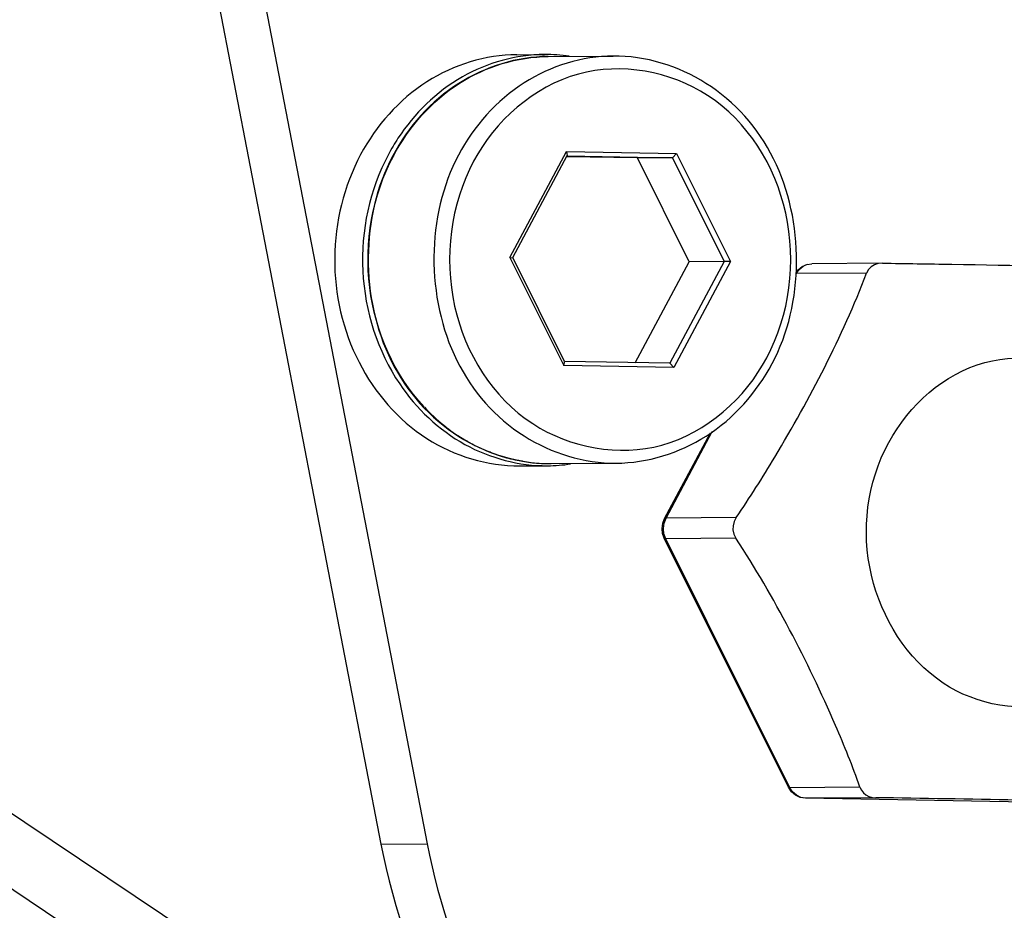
# Paper-space layout 'Sheet' of a CAD drawing. Header units: inches. Extents: x 0.2 to 10.8, y 0.2 to 8.3.
# Tile 119 of 256: x 5.8087 to 5.9045, y 1.8658 to 1.9524. Entities that reach past the tile are written whole.
import ezdxf

# ---------------------------------------------------------------- set-up
doc = ezdxf.new("R2010")
doc.units = ezdxf.units.IN
doc.header["$MEASUREMENT"] = 0
doc.layers.get('0').update_dxf_attribs({"lineweight": 5})
doc.layers.add('02___PRT_ALL_AXES', color=7, linetype='Continuous')

psp = doc.layouts.new('Sheet')

# ---------------------------------------------------------------- linework, layer by layer
at = {"color": 0, "linetype": 'ByBlock', "lineweight": -3}
for p, q in [((5.85637084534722, 1.929238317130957), (5.861864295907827, 1.93954100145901)), ((5.861864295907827, 1.93954100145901), (5.87258486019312, 1.939349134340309)), ((5.861864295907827, 1.93954100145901), (5.8619400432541, 1.939169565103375)), ((5.87258486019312, 1.939349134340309), (5.87219340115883, 1.938951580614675)), ((5.87258486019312, 1.939349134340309), (5.877811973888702, 1.928854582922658)), ((5.856649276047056, 1.929246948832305), (5.861931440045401, 1.939153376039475)), ((5.868770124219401, 1.938926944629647), (5.861876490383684, 1.939050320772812)), ((5.861939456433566, 1.939135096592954), (5.87219340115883, 1.938951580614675)), ((5.87219340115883, 1.938951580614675), (5.868770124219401, 1.938926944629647)), ((5.873796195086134, 1.928836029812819), (5.868770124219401, 1.938926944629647)), ((5.87219340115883, 1.938951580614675), (5.877219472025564, 1.928860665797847)), ((5.85637084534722, 1.929238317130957), (5.856640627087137, 1.929230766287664)), ((5.85637084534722, 1.929238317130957), (5.861597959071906, 1.918743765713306)), ((5.856649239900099, 1.929213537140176), (5.861659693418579, 1.919153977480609)), ((5.868559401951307, 1.919014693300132), (5.873796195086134, 1.928836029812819)), ((5.877219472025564, 1.928860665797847), (5.871937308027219, 1.918954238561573)), ((5.877811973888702, 1.928854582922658), (5.872318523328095, 1.918551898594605)), ((5.877219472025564, 1.928860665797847), (5.873796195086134, 1.928836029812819)), ((5.877811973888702, 1.928854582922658), (5.877219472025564, 1.928860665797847)), ((5.885251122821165, 1.92857556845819), (5.885746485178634, 1.928647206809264)), ((5.892566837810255, 1.928696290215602), (5.885746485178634, 1.928647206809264)), ((5.891053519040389, 1.927723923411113), (5.884278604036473, 1.927675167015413)), ((5.861597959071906, 1.918743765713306), (5.861689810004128, 1.918987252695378)), ((5.872318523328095, 1.918551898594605), (5.861597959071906, 1.918743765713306)), ((5.861689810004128, 1.918987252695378), (5.861683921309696, 1.919105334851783)), ((5.871937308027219, 1.918954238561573), (5.861684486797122, 1.919137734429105)), ((5.872318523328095, 1.918551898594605), (5.871937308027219, 1.918954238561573)), ((5.871411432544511, 1.903847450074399), (5.875866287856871, 1.912202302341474)), ((5.871550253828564, 1.903899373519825), (5.876034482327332, 1.912309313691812)), ((5.871411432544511, 1.903847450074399), (5.871550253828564, 1.903899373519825)), ((5.878376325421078, 1.90394849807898), (5.871550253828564, 1.903899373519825)), ((5.871385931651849, 1.90194795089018), (5.871524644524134, 1.901899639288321)), ((5.88344850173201, 1.877729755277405), (5.871385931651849, 1.90194795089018)), ((5.878350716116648, 1.90194876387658), (5.871524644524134, 1.901899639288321)), ((5.883587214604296, 1.877681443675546), (5.871524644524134, 1.901899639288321)), ((5.775066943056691, 1.88986393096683), (5.834171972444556, 1.850258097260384)), ((5.78587729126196, 1.889941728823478), (5.844982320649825, 1.850335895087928)), ((5.88344850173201, 1.877729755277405), (5.883587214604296, 1.877681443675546)), ((5.890413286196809, 1.877730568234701), (5.883587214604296, 1.877681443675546)), ((5.891946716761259, 1.876703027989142), (5.885120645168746, 1.876653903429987)), ((5.909860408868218, 1.876211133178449), (5.885120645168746, 1.876653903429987))]:
    psp.add_line(p, q, dxfattribs=at)
for points in [[(5.884281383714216, 1.927751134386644), (5.884516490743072, 1.928083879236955), (5.884890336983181, 1.928395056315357)], [(5.884286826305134, 1.927899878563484), (5.884393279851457, 1.928048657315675), (5.884789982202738, 1.928372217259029), (5.885323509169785, 1.928587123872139)], [(5.892566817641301, 1.928696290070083), (5.892194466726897, 1.92865837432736), (5.891817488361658, 1.928536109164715), (5.891498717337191, 1.928338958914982), (5.891238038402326, 1.928065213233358), (5.891053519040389, 1.927723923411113)], [(5.871385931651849, 1.90194795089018), (5.871221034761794, 1.902411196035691), (5.871169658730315, 1.902903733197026), (5.871234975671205, 1.90339269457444), (5.871411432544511, 1.903847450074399)], [(5.871524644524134, 1.901899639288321), (5.871352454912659, 1.902385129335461), (5.8712982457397, 1.902903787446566), (5.871365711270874, 1.903420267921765), (5.871550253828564, 1.903899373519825)], [(5.878376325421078, 1.90394849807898), (5.878174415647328, 1.903567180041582), (5.878069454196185, 1.903162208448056), (5.878062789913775, 1.902754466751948), (5.878155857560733, 1.902342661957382), (5.878350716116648, 1.90194876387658)], [(5.885114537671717, 1.876653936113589), (5.884614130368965, 1.876732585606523), (5.884147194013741, 1.876947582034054), (5.883748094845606, 1.877287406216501), (5.88344850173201, 1.877729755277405)], [(5.885120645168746, 1.876653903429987), (5.884659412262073, 1.87673031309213), (5.884231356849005, 1.876937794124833), (5.883865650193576, 1.877262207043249), (5.883587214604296, 1.877681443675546)], [(5.890413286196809, 1.877730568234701), (5.890553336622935, 1.877435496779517), (5.890746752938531, 1.877186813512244), (5.890987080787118, 1.876986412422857)], [(5.890987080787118, 1.876986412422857), (5.891269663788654, 1.876836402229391), (5.891591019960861, 1.876740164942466), (5.891946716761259, 1.876703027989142)]]:
    psp.add_lwpolyline(points, dxfattribs=at)
for centre, radius, start, end in [((5.862995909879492, 1.929608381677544), 0.02032187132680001, 151.9332285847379, 152.126900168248), ((5.861476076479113, 1.927232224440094), 0.018376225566, 223.0459904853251, 231.05882634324), ((5.861132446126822, 1.926824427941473), 0.0178430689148, 231.0940319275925, 232.1964645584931), ((5.860924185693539, 1.92654676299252), 0.01749602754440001, 232.1779745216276, 239.3944966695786), ((5.860552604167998, 1.925906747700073), 0.0167556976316, 241.4547507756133, 247.9501278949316), ((5.860352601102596, 1.925394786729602), 0.016205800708, 250.8402777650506, 256.7546134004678), ((5.860281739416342, 1.925078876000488), 0.0158819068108, 260.2694631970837, 265.8774072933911), ((5.860273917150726, 1.924985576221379), 0.0157882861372, 265.8813796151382, 270.4116333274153)]:
    psp.add_arc(centre, radius, start, end, dxfattribs=at)
for points, knots in [([(5.866408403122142, 1.948842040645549), (5.863397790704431, 1.948820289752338), (5.857128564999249, 1.946890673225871), (5.85285893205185, 1.942007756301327), (5.85136992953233, 1.939215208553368)], [0, 0, 0, 0, 0.4875288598, 1, 1, 1, 1]), ([(5.881870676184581, 1.918921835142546), (5.884996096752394, 1.924783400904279), (5.885067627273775, 1.93669567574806), (5.87609913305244, 1.946852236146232), (5.869546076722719, 1.948864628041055), (5.866408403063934, 1.948842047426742)], [0, 0, 0, 0, 0.5085237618, 0.7597950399, 1, 1, 1, 1]), ([(5.86010236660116, 1.948796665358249), (5.85706836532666, 1.94877483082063), (5.850764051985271, 1.946841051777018), (5.846465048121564, 1.941936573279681), (5.844971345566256, 1.939135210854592)], [0, 0, 0, 0, 0.4886749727, 1, 1, 1, 1]), ([(5.845063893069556, 1.939169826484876), (5.846552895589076, 1.941962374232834), (5.850822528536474, 1.946845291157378), (5.857091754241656, 1.948774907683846), (5.860102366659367, 1.948796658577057)], [0, 0, 0, 0, 0.5124711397, 1, 1, 1, 1]), ([(5.881352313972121, 1.919490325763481), (5.88357968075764, 1.923667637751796), (5.884903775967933, 1.933759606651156), (5.877064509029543, 1.946430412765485), (5.862276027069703, 1.949144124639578), (5.854910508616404, 1.942503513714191), (5.852830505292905, 1.938602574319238)], [0, 0, 0, 0, 0.2633216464, 0.5177487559, 0.7540998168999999, 1, 1, 1, 1]), ([(5.844971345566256, 1.939135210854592), (5.841842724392, 1.933267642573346), (5.841766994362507, 1.921353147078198), (5.850718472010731, 1.91118908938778), (5.857259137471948, 1.909175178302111), (5.860387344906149, 1.909197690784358)], [0, 0, 0, 0, 0.5092376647, 0.7604288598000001, 1, 1, 1, 1]), ([(5.848025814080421, 1.914711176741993), (5.845123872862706, 1.917825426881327), (5.841380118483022, 1.92625380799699), (5.843008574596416, 1.935283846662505), (5.845031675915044, 1.939109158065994)], [0, 0, 0, 0, 0.4958871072, 1, 1, 1, 1]), ([(5.85136992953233, 1.939215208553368), (5.848234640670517, 1.933335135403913), (5.848151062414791, 1.921415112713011), (5.857069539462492, 1.911237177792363), (5.863584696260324, 1.909220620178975), (5.866693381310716, 1.909243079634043)], [0, 0, 0, 0, 0.5107124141, 0.7617422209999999, 1, 1, 1, 1]), ([(5.852830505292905, 1.938602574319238), (5.850603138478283, 1.93442526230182), (5.849279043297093, 1.92433329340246), (5.857118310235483, 1.911662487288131), (5.87190679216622, 1.908948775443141), (5.879272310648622, 1.915589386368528), (5.881352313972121, 1.919490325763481)], [0, 0, 0, 0, 0.2633216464, 0.5177487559, 0.7540998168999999, 1, 1, 1, 1]), ([(5.892612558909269, 1.928696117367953), (5.894859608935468, 1.928663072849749), (5.903106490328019, 1.928532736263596), (5.911353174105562, 1.928386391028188), (5.917352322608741, 1.928253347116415)], [0, 0, 0, 0, 0.272467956, 1, 1, 1, 1]), ([(5.878376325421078, 1.90394849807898), (5.879691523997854, 1.905871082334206), (5.884472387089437, 1.913483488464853), (5.888676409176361, 1.921501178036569), (5.891053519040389, 1.927723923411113)], [0, 0, 0, 0, 0.2590888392, 1, 1, 1, 1]), ([(5.985902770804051, 1.926857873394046), (5.99219771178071, 1.893383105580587), (5.980888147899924, 1.83676482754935), (5.930314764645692, 1.791154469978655), (5.897703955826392, 1.78242513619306), (5.881930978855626, 1.782311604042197)], [0, 0, 0, 0, 0.5141159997, 0.7619204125, 1, 1, 1, 1]), ([(5.866693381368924, 1.90924307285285), (5.869738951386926, 1.909264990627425), (5.876060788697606, 1.911200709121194), (5.880374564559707, 1.916115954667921), (5.881870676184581, 1.918921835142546)], [0, 0, 0, 0, 0.4892232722, 1, 1, 1, 1]), ([(5.852545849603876, 1.911187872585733), (5.85245682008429, 1.91123627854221), (5.852279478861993, 1.911334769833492), (5.852103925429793, 1.911436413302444), (5.852016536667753, 1.911488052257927)], [0, 0, 0, 0, 0.499587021, 1, 1, 1, 1]), ([(5.855033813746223, 1.910086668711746), (5.854904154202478, 1.91013170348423), (5.854645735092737, 1.910225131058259), (5.85438974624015, 1.910325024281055), (5.854262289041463, 1.910376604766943)], [0, 0, 0, 0, 0.4995618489, 1, 1, 1, 1]), ([(5.857597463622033, 1.909425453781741), (5.857436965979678, 1.909452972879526), (5.85711659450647, 1.909512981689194), (5.856798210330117, 1.909582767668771), (5.856639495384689, 1.909620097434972)], [0, 0, 0, 0, 0.4996838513, 1, 1, 1, 1]), ([(5.890413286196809, 1.877730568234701), (5.889704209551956, 1.879763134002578), (5.886307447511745, 1.888133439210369), (5.882088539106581, 1.896177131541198), (5.878350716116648, 1.90194876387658)], [0, 0, 0, 0, 0.2384214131, 1, 1, 1, 1]), ([(5.772177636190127, 1.892005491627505), (5.773625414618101, 1.873514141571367), (5.784051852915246, 1.837443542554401), (5.809265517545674, 1.80922346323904), (5.824011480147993, 1.799342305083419)], [0, 0, 0, 0, 0.5109843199, 1, 1, 1, 1]), ([(5.826173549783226, 1.799357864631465), (5.811720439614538, 1.809042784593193), (5.786912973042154, 1.836533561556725), (5.776252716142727, 1.871704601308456), (5.774532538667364, 1.889796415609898)], [0, 0, 0, 0, 0.4891005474, 1, 1, 1, 1]), ([(5.909906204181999, 1.876398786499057), (5.90849363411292, 1.876425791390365), (5.902507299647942, 1.876536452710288), (5.896520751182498, 1.876635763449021), (5.891946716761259, 1.876703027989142)], [0, 0, 0, 0, 0.2359685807, 1, 1, 1, 1])]:
    psp.add_open_spline(points, degree=3, knots=knots, dxfattribs=at)
at = {"layer": '02___PRT_ALL_AXES', "color": 0, "linetype": 'ByBlock', "lineweight": -3}
for p, q in [((5.812848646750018, 2.032542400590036), (5.843821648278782, 1.872197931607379)), ((5.817352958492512, 2.032574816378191), (5.84832596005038, 1.87223034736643)), ((5.857037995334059, 1.948974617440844), (5.859740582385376, 1.948994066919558)), ((5.86010236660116, 1.948796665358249), (5.866408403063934, 1.948842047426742)), ((5.857325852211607, 1.908975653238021), (5.860028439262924, 1.908995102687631)), ((5.860387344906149, 1.909197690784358), (5.866693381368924, 1.90924307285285)), ((5.843821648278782, 1.872197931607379), (5.84832596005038, 1.87223034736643))]:
    psp.add_line(p, q, dxfattribs=at)
for centre, radius, start, end in [((5.859852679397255, 1.932993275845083), 0.0160011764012, 81.8246932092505, 90.40139153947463), ((5.862481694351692, 1.929712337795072), 0.0203196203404, 146.8013385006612, 151.9419722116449), ((5.859910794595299, 1.924988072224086), 0.0159933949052, 270.4214615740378, 278.4687606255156)]:
    psp.add_arc(centre, radius, start, end, dxfattribs=at)
for points, knots in [([(5.857037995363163, 1.948974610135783), (5.85399697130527, 1.948952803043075), (5.847664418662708, 1.94700345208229), (5.84335166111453, 1.942071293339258), (5.841847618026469, 1.939250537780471)], [0, 0, 0, 0, 0.4875288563, 1, 1, 1, 1]), ([(5.85974058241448, 1.948994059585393), (5.85697761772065, 1.948974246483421), (5.85125531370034, 1.94738403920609), (5.847058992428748, 1.943252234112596), (5.845478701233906, 1.940838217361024)], [0, 0, 0, 0, 0.4891793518, 1, 1, 1, 1]), ([(5.844550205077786, 1.939269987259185), (5.842728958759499, 1.935854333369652), (5.84099762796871, 1.927901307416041), (5.843492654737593, 1.920142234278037), (5.845646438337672, 1.916951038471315)], [0, 0, 0, 0, 0.5013513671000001, 1, 1, 1, 1]), ([(5.841847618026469, 1.939250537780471), (5.840219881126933, 1.936197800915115), (5.838495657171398, 1.929166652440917), (5.840857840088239, 1.918834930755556), (5.847596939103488, 1.910960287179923), (5.854185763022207, 1.908953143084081), (5.8573258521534, 1.908975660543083)], [0, 0, 0, 0, 0.2586822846, 0.5178159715, 0.7652012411, 1, 1, 1, 1]), ([(5.898491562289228, 1.887861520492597), (5.895008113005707, 1.890195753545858), (5.889949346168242, 1.898213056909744), (5.891623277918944, 1.911658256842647), (5.901781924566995, 1.920871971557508), (5.910855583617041, 1.919286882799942), (5.914091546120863, 1.917118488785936)], [0, 0, 0, 0, 0.2544274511, 0.5177487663, 0.7636487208, 1, 1, 1, 1]), ([(5.845646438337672, 1.916951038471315), (5.847261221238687, 1.91455846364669), (5.8515171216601, 1.910484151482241), (5.85726428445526, 1.908975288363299), (5.860028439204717, 1.908995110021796)], [0, 0, 0, 0, 0.5108201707, 1, 1, 1, 1]), ([(5.914091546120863, 1.917118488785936), (5.917574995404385, 1.914784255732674), (5.922633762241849, 1.906766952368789), (5.920959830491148, 1.893321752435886), (5.910801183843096, 1.884108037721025), (5.901727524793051, 1.88569312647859), (5.898491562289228, 1.887861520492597)], [0, 0, 0, 0, 0.2544274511, 0.5177487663, 0.7636487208, 1, 1, 1, 1]), ([(5.84832596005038, 1.87223034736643), (5.850654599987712, 1.860175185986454), (5.861884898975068, 1.837359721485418), (5.885218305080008, 1.82599294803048), (5.89664791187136, 1.825004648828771)], [0, 0, 0, 0, 0.5169630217, 1, 1, 1, 1]), ([(5.843821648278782, 1.872197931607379), (5.84629123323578, 1.859413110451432), (5.858669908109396, 1.835175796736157), (5.884483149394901, 1.824707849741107), (5.896609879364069, 1.824795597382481)], [0, 0, 0, 0, 0.5177767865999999, 1, 1, 1, 1])]:
    psp.add_open_spline(points, degree=3, knots=knots, dxfattribs=at)

doc.saveas('drawing.dxf')
